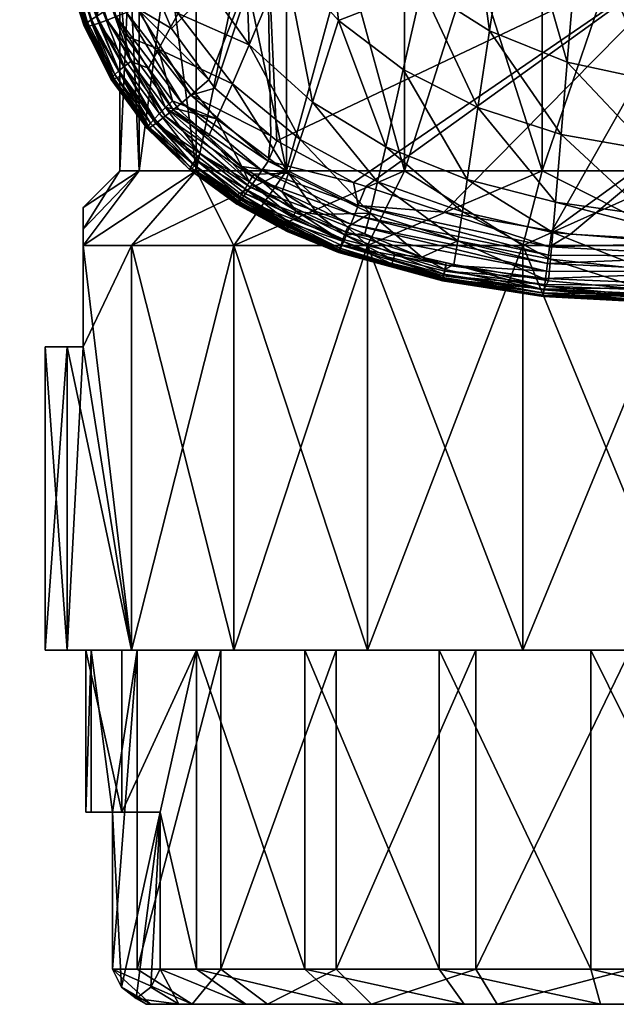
# Model space of a CAD drawing. Extents: x -0.025 to 0.025, y -0.105 to 0.041.
# Tile 1 of 124: x -0.013 to -0.001, y -0.105 to -0.086. Entities that reach past the tile are written whole.
import ezdxf

# ---------------------------------------------------------------- set-up
doc = ezdxf.new("R2010")
doc.units = 0
doc.layers.add('mesh', color=7, linetype='CONTINUOUS')

msp = doc.modelspace()

# ---------------------------------------------------------------- meshes
at = {"layer": 'mesh'}
mesh = msp.add_polyface(dxfattribs=at)
corners = [(-0.011488, -0.083904, 0.145644), (-0.01106, -0.0838, 0.145702), (-0.010962, -0.084248, 0.145661), (-0.011501, -0.081789, 0.145886), (-0.010922, -0.08443, 0.145644), (-0.010442, -0.085584, 0.145532), (-0.011903, -0.08459, 0.143178), (-0.012101, -0.083837, 0.143271), (-0.012376, -0.083942, 0.143627), (-0.012152, -0.083643, 0.143295), (-0.012499, -0.08232, 0.143459), (-0.013197, -0.080131, 0.144749), (-0.012581, -0.084064, 0.144355), (-0.012575, -0.084052, 0.144247), (-0.011918, -0.086116, 0.144116), (-0.012579, -0.084074, 0.144461), (-0.011885, -0.08608, 0.143898), (-0.01256, -0.084038, 0.14414), (-0.011857, -0.086057, 0.143789), (-0.012538, -0.084023, 0.144034), (-0.012471, -0.083985, 0.143826), (-0.011778, -0.086001, 0.143578), (-0.011672, -0.085933, 0.143377), (-0.011696, -0.083952, 0.14558), (-0.010878, -0.085774, 0.14546), (-0.01209, -0.080102, 0.145975), (-0.012288, -0.080119, 0.145917), (-0.011898, -0.083995, 0.145487), (-0.012482, -0.080134, 0.145832), (-0.012086, -0.084032, 0.145365), (-0.012666, -0.080145, 0.145718), (-0.012251, -0.084061, 0.145218), (-0.011917, -0.086137, 0.144332), (-0.012569, -0.084081, 0.144566), (-0.01255, -0.084086, 0.144669), (-0.011921, -0.086128, 0.144225), (-0.008302, -0.084254, 0.145832), (-0.011759, -0.08309, 0.142704), (-0.012077, -0.081202, 0.142798), (-0.011249, -0.084928, 0.1426), (-0.011542, -0.085394, 0.143072), (-0.010807, -0.084233, 0.142071), (-0.011598, -0.080558, 0.142247), (-0.010344, -0.083467, 0.141624), (-0.009646, -0.085105, 0.141543), (-0.010834, -0.080468, 0.085867), (-0.010834, -0.088993, 0.085867), (-0.009708, -0.080468, 0.083148), (-0.011218, -0.080468, 0.088786), (-0.011218, -0.088993, 0.088786), (-0.010834, -0.080468, 0.091704), (-0.010834, -0.088993, 0.091704), (-0.009708, -0.080468, 0.094423), (-0.009708, -0.088993, 0.094423), (-0.011629, -0.086071, 0.145005), (-0.012386, -0.08408, 0.14505), (-0.012486, -0.084088, 0.144867), (-0.012967, -0.080156, 0.145419), (-0.013171, -0.080143, 0.144954)]
mesh.append_faces([[corners[k] for k in face] for face in [(0, 1, 2, 2), (0, 3, 1, 1), (0, 4, 5, 5), (2, 4, 0, 0), (6, 7, 8, 8), (8, 9, 10, 10), (7, 9, 8, 8), (11, 12, 13, 13), (14, 12, 15, 15), (16, 17, 13, 13), (18, 19, 17, 17), (18, 20, 19, 19), (21, 8, 20, 20), (22, 6, 8, 8), (23, 0, 24, 24), (25, 0, 23, 23), (25, 3, 0, 0), (26, 23, 27, 27), (28, 27, 29, 29), (30, 29, 31, 31), (32, 33, 34, 34), (35, 15, 33, 33), (36, 5, 4, 4), (36, 1, 3, 3), (37, 9, 7, 7), (38, 9, 37, 37), (38, 10, 9, 9), (6, 37, 7, 7), (6, 39, 37, 37), (40, 39, 6, 6), (41, 37, 39, 39), (42, 37, 41, 41), (43, 41, 44, 44), (43, 42, 41, 41), (45, 46, 47, 47), (48, 49, 45, 45), (50, 51, 48, 48), (52, 53, 50, 50), (54, 55, 31, 31), (56, 57, 55, 55), (34, 58, 56, 56)]])
mesh = msp.add_polyface(dxfattribs=at)
corners = [(-0.010878, -0.085774, 0.14546), (-0.009453, -0.087192, 0.145384), (-0.009811, -0.087495, 0.145297), (-0.010196, -0.086175, 0.145475), (-0.010648, -0.086963, 0.142881), (-0.010999, -0.08683, 0.143064), (-0.010312, -0.087735, 0.142971), (-0.011129, -0.086311, 0.142951), (-0.011903, -0.086141, 0.144438), (-0.011387, -0.087182, 0.144216), (-0.011917, -0.086137, 0.144332), (-0.011377, -0.087185, 0.144322), (-0.011389, -0.087173, 0.144108), (-0.010677, -0.088144, 0.144013), (-0.011317, -0.087086, 0.143669), (-0.011885, -0.08608, 0.143898), (-0.011369, -0.087139, 0.143888), (-0.010606, -0.088045, 0.143574), (-0.011235, -0.087015, 0.143457), (-0.010655, -0.088107, 0.143793), (-0.01053, -0.08796, 0.143363), (-0.010431, -0.087856, 0.143161), (-0.011128, -0.086929, 0.143255), (-0.011778, -0.086001, 0.143578), (-0.011672, -0.085933, 0.143377), (-0.011542, -0.085856, 0.143186), (-0.011375, -0.085764, 0.143023), (-0.011085, -0.085861, 0.145389), (-0.009989, -0.087645, 0.145219), (-0.011285, -0.085942, 0.145289), (-0.010159, -0.087785, 0.145111), (-0.011469, -0.086013, 0.14516), (-0.010315, -0.08791, 0.144973), (-0.011921, -0.086128, 0.144225), (-0.011918, -0.086116, 0.144116), (-0.010451, -0.086588, 0.142499), (-0.010175, -0.087604, 0.142812), (-0.009708, -0.080468, 0.083148), (-0.010834, -0.088993, 0.085867), (-0.009708, -0.088993, 0.083148), (-0.010834, -0.080468, 0.085867), (-0.011218, -0.088993, 0.088786), (-0.011218, -0.080468, 0.088786), (-0.010834, -0.088993, 0.091704), (-0.010834, -0.080468, 0.091704), (-0.009708, -0.088993, 0.094423), (-0.011357, -0.087182, 0.144427), (-0.011849, -0.086136, 0.14464), (-0.011329, -0.087174, 0.144528), (-0.01119, -0.087113, 0.144812), (-0.011629, -0.086071, 0.145005), (-0.010505, -0.088055, 0.144723), (-0.011757, -0.086112, 0.14483)]
mesh.append_faces([[corners[k] for k in face] for face in [(0, 1, 2, 2), (0, 3, 1, 1), (4, 5, 6, 6), (7, 5, 4, 4), (8, 9, 10, 10), (11, 9, 8, 8), (9, 12, 10, 10), (9, 13, 12, 12), (14, 15, 16, 16), (14, 17, 18, 18), (16, 19, 14, 14), (20, 21, 22, 22), (5, 22, 21, 21), (18, 23, 14, 14), (22, 24, 18, 18), (5, 25, 22, 22), (7, 26, 5, 5), (27, 2, 28, 28), (27, 0, 2, 2), (29, 28, 30, 30), (29, 27, 28, 28), (31, 30, 32, 32), (31, 29, 30, 30), (12, 33, 10, 10), (12, 34, 33, 33), (12, 16, 34, 34), (13, 16, 12, 12), (35, 4, 36, 36), (7, 4, 35, 35), (37, 38, 39, 39), (40, 41, 38, 38), (42, 43, 41, 41), (44, 45, 43, 43), (46, 47, 48, 48), (11, 47, 46, 46), (8, 47, 11, 11), (49, 50, 51, 51), (48, 52, 49, 49), (47, 52, 48, 48), (50, 31, 32, 32)]])
mesh = msp.add_polyface(dxfattribs=at)
corners = [(-0.009811, -0.087495, 0.145297), (-0.009453, -0.087192, 0.145384), (-0.009334, -0.087355, 0.145369), (-0.008229, -0.088297, 0.145296), (-0.00828, -0.088799, 0.145197), (-0.009458, -0.08831, 0.142766), (-0.010312, -0.087735, 0.142971), (-0.008657, -0.089208, 0.142897), (-0.010046, -0.087778, 0.142793), (-0.009989, -0.087645, 0.145219), (-0.008405, -0.088982, 0.145117), (-0.010159, -0.087785, 0.145111), (-0.010315, -0.08791, 0.144973), (-0.008526, -0.089155, 0.145008), (-0.010922, -0.08443, 0.145644), (-0.010962, -0.084248, 0.145661), (-0.008302, -0.084254, 0.145832), (-0.010196, -0.086175, 0.145475), (-0.010442, -0.085584, 0.145532), (-0.01106, -0.0838, 0.145702), (-0.009303, -0.087963, 0.142413), (-0.008802, -0.088904, 0.142736), (-0.010175, -0.087604, 0.142812), (-0.010451, -0.086588, 0.142499), (-0.007405, -0.087633, 0.141416), (-0.008654, -0.086499, 0.141472), (-0.007647, -0.088372, 0.14184), (-0.008775, -0.083415, 0.140912), (-0.009646, -0.085105, 0.141543), (-0.007949, -0.084825, 0.140856), (-0.008986, -0.087267, 0.141901), (-0.007876, -0.089039, 0.142347), (-0.010058, -0.085882, 0.141979), (-0.009861, -0.082652, 0.141264), (-0.009363, -0.081803, 0.140975), (-0.010344, -0.083467, 0.141624), (-0.00721, -0.083066, 0.140472), (-0.007916, -0.080468, 0.080813), (-0.009708, -0.088993, 0.083148), (-0.007916, -0.088993, 0.080813), (-0.009708, -0.080468, 0.083148), (-0.009708, -0.080468, 0.094423), (-0.007916, -0.088993, 0.096758), (-0.009708, -0.088993, 0.094423), (-0.007916, -0.080468, 0.096758), (-0.00811, -0.088399, 0.145288), (-0.010505, -0.088055, 0.144723), (-0.008636, -0.089312, 0.14487)]
mesh.append_faces([[corners[k] for k in face] for face in [(0, 1, 2, 2), (3, 0, 2, 2), (3, 4, 0, 0), (5, 6, 7, 7), (8, 6, 5, 5), (9, 4, 10, 10), (9, 0, 4, 4), (11, 9, 10, 10), (12, 11, 13, 13), (14, 15, 16, 16), (16, 17, 18, 18), (1, 17, 16, 16), (16, 2, 1, 1), (16, 3, 2, 2), (15, 19, 16, 16), (20, 5, 21, 21), (20, 8, 5, 5), (20, 22, 8, 8), (23, 22, 20, 20), (24, 25, 26, 26), (25, 27, 28, 28), (25, 29, 27, 27), (24, 29, 25, 25), (30, 20, 31, 31), (30, 23, 20, 20), (32, 23, 30, 30), (33, 27, 34, 34), (35, 27, 33, 33), (35, 28, 27, 27), (26, 30, 31, 31), (25, 30, 26, 26), (25, 32, 30, 30), (28, 32, 25, 25), (29, 36, 27, 27), (37, 38, 39, 39), (40, 38, 37, 37), (41, 42, 43, 43), (44, 42, 41, 41), (45, 4, 3, 3), (46, 12, 47, 47), (45, 3, 16, 16)]])
mesh = msp.add_polyface(dxfattribs=at)
corners = [(-0.00828, -0.088799, 0.145197), (-0.00659, -0.089223, 0.145238), (-0.006498, -0.089676, 0.145151), (-0.00635, -0.089302, 0.145235), (-0.004802, -0.089808, 0.145217), (-0.008405, -0.088982, 0.145117), (-0.006573, -0.089864, 0.145074), (-0.008526, -0.089155, 0.145008), (-0.008636, -0.089312, 0.14487), (-0.006647, -0.090044, 0.144969), (0.000709, -0.084217, 0.146037), (-0.007876, -0.089039, 0.142347), (-0.008003, -0.089408, 0.142743), (-0.0073, -0.089851, 0.14275), (-0.006115, -0.089207, 0.141798), (-0.007647, -0.088372, 0.14184), (-0.006265, -0.089828, 0.142302), (-0.007405, -0.087633, 0.141416), (-0.00721, -0.083066, 0.140472), (-0.005238, -0.085373, 0.140408), (-0.005218, -0.080838, 0.140083), (-0.006889, -0.086016, 0.140811), (-0.005607, -0.086986, 0.140778), (-0.005954, -0.088513, 0.141377), (-0.004341, -0.089161, 0.141352), (-0.004437, -0.089804, 0.141772), (-0.00413, -0.087736, 0.140756), (-0.003902, -0.086224, 0.140388), (-0.004471, -0.082076, 0.140063), (-0.007949, -0.084825, 0.140856), (-0.004526, -0.090373, 0.142275), (-0.005581, -0.080468, 0.079021), (-0.007916, -0.088993, 0.080813), (-0.005581, -0.088993, 0.079021), (-0.007916, -0.080468, 0.080813), (-0.007916, -0.080468, 0.096758), (-0.005581, -0.088993, 0.09855), (-0.007916, -0.088993, 0.096758), (-0.005581, -0.080468, 0.09855), (-0.002862, -0.088993, 0.099676), (-0.006318, -0.090468, 0.099827), (-0.003243, -0.090468, 0.101101), (-0.006318, -0.090468, 0.077744), (-0.002862, -0.088993, 0.077895), (-0.008959, -0.090468, 0.07977), (-0.00811, -0.088399, 0.145288), (-0.008302, -0.084254, 0.145832)]
mesh.append_faces([[corners[k] for k in face] for face in [(0, 1, 2, 2), (2, 3, 4, 4), (1, 3, 2, 2), (5, 2, 6, 6), (5, 0, 2, 2), (7, 5, 6, 6), (8, 7, 9, 9), (10, 3, 1, 1), (11, 12, 13, 13), (14, 15, 16, 16), (17, 15, 14, 14), (18, 19, 20, 20), (21, 19, 18, 18), (21, 22, 19, 19), (23, 22, 21, 21), (24, 23, 25, 25), (24, 22, 23, 23), (26, 22, 24, 24), (26, 19, 22, 22), (27, 19, 26, 26), (27, 28, 19, 19), (16, 11, 13, 13), (15, 11, 16, 16), (29, 21, 18, 18), (17, 21, 29, 29), (17, 23, 21, 21), (14, 23, 17, 17), (14, 25, 23, 23), (30, 25, 14, 14), (31, 32, 33, 33), (34, 32, 31, 31), (35, 36, 37, 37), (38, 36, 35, 35), (38, 39, 36, 36), (36, 40, 37, 37), (39, 41, 36, 36), (33, 42, 43, 43), (32, 44, 33, 33), (0, 45, 1, 1), (10, 45, 46, 46)]])
mesh = msp.add_polyface(dxfattribs=at)
corners = [(0.000709, -0.084217, 0.146037), (-0.004802, -0.089808, 0.145217), (-0.00635, -0.089302, 0.145235), (-0.00267, -0.090178, 0.145214), (0.000737, -0.087705, 0.145634), (-0.002299, -0.090242, 0.145213), (0.000565, -0.090405, 0.145213), (-0.008302, -0.084254, 0.145832), (0.000682, -0.081009, 0.146408), (-0.000762, -0.089868, 0.141326), (0.000753, -0.089516, 0.14109), (-0.000724, -0.088581, 0.14073), (0.00074, -0.087892, 0.140499), (-0.000681, -0.087207, 0.140362), (-0.000591, -0.084387, 0.140016), (0.00072, -0.085456, 0.140088), (0.000713, -0.0845, 0.140052), (-0.000497, -0.081531, 0.139964), (-0.002486, -0.088271, 0.14074), (-0.002597, -0.08961, 0.141336), (-0.002366, -0.086844, 0.140372), (-0.002111, -0.08392, 0.140027), (-0.000651, -0.081505, 0.139964), (-0.003427, -0.08313, 0.140043), (-0.004471, -0.082076, 0.140063), (-0.003902, -0.086224, 0.140388), (-0.00413, -0.087736, 0.140756), (-0.004341, -0.089161, 0.141352), (-0.002535, -0.080451, 0.139987), (0.000057, -0.080468, 0.077511), (-0.002862, -0.088993, 0.077895), (0.000057, -0.088993, 0.077511), (-0.002862, -0.080468, 0.077895), (-0.005581, -0.088993, 0.079021), (-0.005581, -0.080468, 0.079021), (-0.002862, -0.080468, 0.099676), (-0.002862, -0.088993, 0.099676), (-0.005581, -0.080468, 0.09855), (0.000057, -0.088993, 0.100061), (0.000057, -0.080468, 0.100061), (0.000057, -0.090468, 0.101536), (-0.003243, -0.090468, 0.07647), (-0.00659, -0.089223, 0.145238), (-0.00811, -0.088399, 0.145288), (0.000746, -0.088638, 0.140771), (0.000735, -0.087287, 0.140397)]
mesh.append_faces([[corners[k] for k in face] for face in [(0, 1, 2, 2), (0, 3, 1, 1), (4, 3, 0, 0), (4, 5, 3, 3), (6, 5, 4, 4), (0, 7, 8, 8), (9, 10, 11, 11), (12, 13, 11, 11), (14, 15, 16, 16), (13, 15, 14, 14), (16, 17, 14, 14), (9, 18, 19, 19), (11, 18, 9, 9), (11, 20, 18, 18), (13, 20, 11, 11), (13, 21, 20, 20), (14, 21, 13, 13), (14, 22, 21, 21), (17, 22, 14, 14), (23, 24, 25, 25), (19, 26, 27, 27), (18, 26, 19, 19), (18, 25, 26, 26), (20, 25, 18, 18), (20, 23, 25, 25), (21, 23, 20, 20), (21, 28, 23, 23), (29, 30, 31, 31), (32, 30, 29, 29), (32, 33, 30, 30), (34, 33, 32, 32), (35, 36, 37, 37), (35, 38, 36, 36), (39, 38, 35, 35), (38, 40, 36, 36), (30, 41, 31, 31), (42, 43, 0, 0), (11, 10, 44, 44), (12, 11, 44, 44), (45, 13, 12, 12), (13, 45, 15, 15)]])
mesh = msp.add_polyface(dxfattribs=at)
corners = [(-0.010878, -0.085774, 0.14546), (-0.010442, -0.085584, 0.145532), (-0.010196, -0.086175, 0.145475), (-0.011488, -0.083904, 0.145644), (-0.011542, -0.085856, 0.143186), (-0.011542, -0.085394, 0.143072), (-0.011672, -0.085933, 0.143377), (-0.011375, -0.085764, 0.143023), (-0.011903, -0.086141, 0.144438), (-0.011917, -0.086137, 0.144332), (-0.01255, -0.084086, 0.144669), (-0.012575, -0.084052, 0.144247), (-0.011905, -0.0861, 0.144007), (-0.011885, -0.08608, 0.143898), (-0.012581, -0.084064, 0.144355), (-0.011918, -0.086116, 0.144116), (-0.011369, -0.087139, 0.143888), (-0.011857, -0.086057, 0.143789), (-0.01256, -0.084038, 0.14414), (-0.011317, -0.087086, 0.143669), (-0.011778, -0.086001, 0.143578), (-0.011235, -0.087015, 0.143457), (-0.011128, -0.086929, 0.143255), (-0.010999, -0.08683, 0.143064), (-0.012471, -0.083985, 0.143826), (-0.012376, -0.083942, 0.143627), (-0.011903, -0.08459, 0.143178), (-0.011696, -0.083952, 0.14558), (-0.011085, -0.085861, 0.145389), (-0.011898, -0.083995, 0.145487), (-0.011285, -0.085942, 0.145289), (-0.012086, -0.084032, 0.145365), (-0.011469, -0.086013, 0.14516), (-0.012251, -0.084061, 0.145218), (-0.011921, -0.086128, 0.144225), (-0.012569, -0.084081, 0.144566), (-0.012579, -0.084074, 0.144461), (-0.011249, -0.084928, 0.1426), (-0.011129, -0.086311, 0.142951), (-0.010451, -0.086588, 0.142499), (-0.010058, -0.085882, 0.141979), (-0.010807, -0.084233, 0.142071), (-0.009646, -0.085105, 0.141543), (-0.012486, -0.084088, 0.144867), (-0.011849, -0.086136, 0.14464), (-0.011629, -0.086071, 0.145005), (-0.011757, -0.086112, 0.14483), (-0.012386, -0.08408, 0.14505), (-0.01119, -0.087113, 0.144812)]
mesh.append_faces([[corners[k] for k in face] for face in [(0, 1, 2, 2), (3, 1, 0, 0), (4, 5, 6, 6), (4, 7, 5, 5), (8, 9, 10, 10), (11, 12, 13, 13), (11, 14, 12, 12), (15, 12, 14, 14), (16, 12, 15, 15), (16, 13, 12, 12), (13, 17, 18, 18), (19, 17, 13, 13), (19, 20, 17, 17), (21, 6, 20, 20), (22, 4, 6, 6), (23, 7, 4, 4), (20, 24, 17, 17), (6, 25, 20, 20), (5, 26, 6, 6), (27, 0, 28, 28), (29, 28, 30, 30), (29, 27, 28, 28), (31, 30, 32, 32), (31, 29, 30, 30), (33, 31, 32, 32), (9, 34, 35, 35), (34, 15, 36, 36), (37, 38, 39, 39), (37, 7, 38, 38), (5, 7, 37, 37), (40, 37, 39, 39), (41, 37, 40, 40), (42, 41, 40, 40), (8, 43, 44, 44), (10, 43, 8, 8), (45, 46, 47, 47), (48, 46, 45, 45), (44, 47, 46, 46), (43, 47, 44, 44), (33, 32, 45, 45)]])
mesh = msp.add_polyface(dxfattribs=at)
corners = [(-0.010606, -0.088045, 0.143574), (-0.010655, -0.088107, 0.143793), (-0.009817, -0.088926, 0.143735), (-0.010046, -0.087778, 0.142793), (-0.010175, -0.087604, 0.142812), (-0.010312, -0.087735, 0.142971), (-0.010648, -0.086963, 0.142881), (-0.010652, -0.08815, 0.144333), (-0.009792, -0.088946, 0.144372), (-0.009827, -0.08897, 0.144167), (-0.011377, -0.087185, 0.144322), (-0.010676, -0.088153, 0.144121), (-0.011387, -0.087182, 0.144216), (-0.010668, -0.088155, 0.144228), (-0.010677, -0.088144, 0.144013), (-0.009835, -0.088963, 0.143953), (-0.011357, -0.087182, 0.144427), (-0.011317, -0.087086, 0.143669), (-0.01053, -0.08796, 0.143363), (-0.009712, -0.08877, 0.143308), (-0.010431, -0.087856, 0.143161), (-0.009776, -0.088861, 0.143518), (-0.011235, -0.087015, 0.143457), (-0.011128, -0.086929, 0.143255), (-0.009628, -0.088657, 0.143108), (-0.010999, -0.08683, 0.143064), (-0.011369, -0.087139, 0.143888), (-0.011218, -0.088993, 0.088786), (-0.011943, -0.089718, 0.088786), (-0.010834, -0.088993, 0.085867), (-0.011943, -0.090141, 0.092001), (-0.010834, -0.088993, 0.091704), (-0.009708, -0.088993, 0.094423), (-0.011943, -0.090468, 0.093094), (-0.011943, -0.090468, 0.084477), (-0.009708, -0.088993, 0.083148), (-0.011943, -0.090141, 0.08557), (-0.011329, -0.087174, 0.144528), (-0.010628, -0.088138, 0.144435), (-0.010505, -0.088055, 0.144723), (-0.009729, -0.088888, 0.144567), (-0.01119, -0.087113, 0.144812), (-0.011629, -0.086071, 0.145005), (-0.010315, -0.08791, 0.144973)]
mesh.append_faces([[corners[k] for k in face] for face in [(0, 1, 2, 2), (3, 4, 5, 5), (6, 5, 4, 4), (7, 8, 9, 9), (10, 11, 12, 12), (13, 11, 10, 10), (13, 9, 11, 11), (11, 14, 12, 12), (11, 15, 14, 14), (9, 15, 11, 11), (13, 7, 9, 9), (13, 16, 7, 7), (10, 16, 13, 13), (17, 1, 0, 0), (18, 19, 20, 20), (21, 19, 18, 18), (21, 0, 2, 2), (18, 0, 21, 21), (18, 22, 0, 0), (23, 22, 18, 18), (19, 24, 20, 20), (5, 20, 24, 24), (25, 20, 5, 5), (14, 1, 26, 26), (15, 1, 14, 14), (15, 2, 1, 1), (27, 28, 29, 29), (27, 30, 28, 28), (31, 30, 27, 27), (32, 33, 31, 31), (29, 34, 35, 35), (28, 36, 29, 29), (16, 37, 7, 7), (7, 38, 8, 8), (37, 38, 7, 7), (38, 39, 40, 40), (38, 41, 39, 39), (37, 41, 38, 38), (42, 43, 39, 39), (8, 38, 40, 40)]])
mesh = msp.add_polyface(dxfattribs=at)
corners = [(-0.008003, -0.089408, 0.142743), (-0.008563, -0.089055, 0.142738), (-0.007731, -0.089784, 0.142904), (-0.009458, -0.08831, 0.142766), (-0.008657, -0.089208, 0.142897), (-0.008802, -0.088904, 0.142736), (-0.009835, -0.088963, 0.143953), (-0.008899, -0.089642, 0.143921), (-0.008896, -0.089629, 0.143813), (-0.008898, -0.089647, 0.144027), (-0.009827, -0.08897, 0.144167), (-0.008855, -0.089547, 0.143492), (-0.009776, -0.088861, 0.143518), (-0.008874, -0.089581, 0.143599), (-0.008833, -0.089505, 0.143387), (-0.008805, -0.089457, 0.143285), (-0.009712, -0.08877, 0.143308), (-0.007863, -0.090068, 0.143389), (-0.00788, -0.090106, 0.143493), (-0.009817, -0.088926, 0.143735), (-0.008887, -0.089609, 0.143706), (-0.007793, -0.089915, 0.143092), (-0.010312, -0.087735, 0.142971), (-0.009628, -0.088657, 0.143108), (-0.008891, -0.089643, 0.144132), (-0.008878, -0.089632, 0.144235), (-0.009792, -0.088946, 0.144372), (-0.00886, -0.089612, 0.144335), (-0.010159, -0.087785, 0.145111), (-0.008405, -0.088982, 0.145117), (-0.008526, -0.089155, 0.145008), (-0.010315, -0.08791, 0.144973), (-0.008636, -0.089312, 0.14487), (-0.007876, -0.089039, 0.142347), (-0.009303, -0.087963, 0.142413), (-0.007916, -0.088993, 0.096758), (-0.008959, -0.090468, 0.097801), (-0.009708, -0.088993, 0.094423), (-0.009708, -0.088993, 0.083148), (-0.010985, -0.090468, 0.082411), (-0.007916, -0.088993, 0.080813), (-0.008738, -0.089343, 0.143086), (-0.007843, -0.090024, 0.143288), (-0.008807, -0.089545, 0.144528), (-0.010505, -0.088055, 0.144723), (-0.008732, -0.089444, 0.144708), (-0.009729, -0.088888, 0.144567)]
mesh.append_faces([[corners[k] for k in face] for face in [(0, 1, 2, 2), (3, 4, 5, 5), (6, 7, 8, 8), (6, 9, 7, 7), (10, 9, 6, 6), (11, 12, 13, 13), (14, 15, 16, 16), (14, 17, 15, 15), (12, 14, 16, 16), (11, 14, 12, 12), (11, 18, 14, 14), (13, 19, 20, 20), (12, 19, 13, 13), (4, 1, 5, 5), (4, 2, 1, 1), (21, 2, 4, 4), (22, 23, 4, 4), (10, 24, 9, 9), (10, 25, 24, 24), (26, 25, 10, 10), (26, 27, 25, 25), (28, 29, 30, 30), (31, 30, 32, 32), (8, 19, 6, 6), (8, 20, 19, 19), (33, 1, 0, 0), (33, 5, 1, 1), (33, 34, 5, 5), (35, 36, 37, 37), (38, 39, 40, 40), (16, 41, 23, 23), (15, 41, 16, 16), (15, 42, 41, 41), (4, 41, 21, 21), (4, 23, 41, 41), (43, 27, 26, 26), (43, 44, 45, 45), (46, 44, 43, 43), (44, 32, 45, 45), (26, 46, 43, 43)]])
mesh = msp.add_polyface(dxfattribs=at)
corners = [(-0.008003, -0.089408, 0.142743), (-0.007731, -0.089784, 0.142904), (-0.0073, -0.089851, 0.14275), (-0.008891, -0.089643, 0.144132), (-0.008878, -0.089632, 0.144235), (-0.007899, -0.09018, 0.14412), (-0.007906, -0.090187, 0.144017), (-0.008899, -0.089642, 0.143921), (-0.008898, -0.089647, 0.144027), (-0.007908, -0.090186, 0.143913), (-0.006884, -0.090605, 0.144027), (-0.008896, -0.089629, 0.143813), (-0.007907, -0.090178, 0.143808), (-0.007892, -0.090137, 0.143597), (-0.008874, -0.089581, 0.143599), (-0.007902, -0.090161, 0.143702), (-0.008855, -0.089547, 0.143492), (-0.00788, -0.090106, 0.143493), (-0.007863, -0.090068, 0.143389), (-0.008833, -0.089505, 0.143387), (-0.006871, -0.090549, 0.143516), (-0.00688, -0.090574, 0.143618), (-0.008887, -0.089609, 0.143706), (-0.007843, -0.090024, 0.143288), (-0.008805, -0.089457, 0.143285), (-0.008732, -0.089444, 0.144708), (-0.008636, -0.089312, 0.14487), (-0.006714, -0.09021, 0.144836), (-0.006888, -0.090604, 0.143823), (-0.010834, -0.088993, 0.091704), (-0.011943, -0.090468, 0.093094), (-0.011943, -0.090141, 0.092001), (-0.009708, -0.088993, 0.094423), (-0.010985, -0.090468, 0.095161), (-0.008959, -0.090468, 0.097801), (-0.007916, -0.088993, 0.096758), (-0.006318, -0.090468, 0.099827), (-0.007916, -0.088993, 0.080813), (-0.010985, -0.090468, 0.082411), (-0.008959, -0.090468, 0.07977), (-0.009708, -0.088993, 0.083148), (-0.011943, -0.090468, 0.084477), (-0.010834, -0.088993, 0.085867), (-0.011943, -0.090141, 0.08557), (-0.011943, -0.092468, 0.084477), (-0.011943, -0.089718, 0.088786), (-0.011943, -0.092468, 0.088786), (-0.011943, -0.092468, 0.093094), (-0.00886, -0.089612, 0.144335), (-0.006869, -0.090574, 0.144226), (-0.00686, -0.090516, 0.143415), (-0.006811, -0.090379, 0.143122), (-0.008738, -0.089343, 0.143086), (-0.007793, -0.089915, 0.143092), (-0.006773, -0.090353, 0.14468), (-0.008807, -0.089545, 0.144528), (-0.006821, -0.090467, 0.144507)]
mesh.append_faces([[corners[k] for k in face] for face in [(0, 1, 2, 2), (3, 4, 5, 5), (6, 7, 8, 8), (6, 9, 7, 7), (10, 9, 6, 6), (11, 9, 12, 12), (11, 7, 9, 9), (13, 14, 15, 15), (16, 14, 13, 13), (17, 18, 19, 19), (17, 20, 18, 18), (13, 17, 16, 16), (13, 21, 17, 17), (14, 22, 15, 15), (18, 23, 24, 24), (8, 5, 6, 6), (8, 3, 5, 5), (25, 26, 27, 27), (12, 22, 11, 11), (12, 15, 22, 22), (28, 15, 12, 12), (29, 30, 31, 31), (32, 33, 30, 30), (32, 34, 33, 33), (35, 36, 34, 34), (37, 38, 39, 39), (40, 41, 38, 38), (42, 43, 41, 41), (44, 41, 43, 43), (45, 44, 43, 43), (31, 46, 45, 45), (30, 47, 31, 31), (4, 48, 49, 49), (5, 4, 49, 49), (18, 50, 23, 23), (51, 52, 23, 23), (53, 52, 51, 51), (25, 54, 55, 55), (55, 49, 48, 48), (56, 49, 55, 55)]])
mesh = msp.add_polyface(dxfattribs=at)
corners = [(-0.0073, -0.089851, 0.14275), (-0.006767, -0.090258, 0.142935), (-0.006705, -0.090095, 0.142781), (-0.007731, -0.089784, 0.142904), (-0.006884, -0.090605, 0.144027), (-0.006887, -0.090608, 0.143926), (-0.007908, -0.090186, 0.143913), (-0.007907, -0.090178, 0.143808), (-0.006888, -0.090604, 0.143823), (-0.007892, -0.090137, 0.143597), (-0.007902, -0.090161, 0.143702), (-0.006885, -0.090593, 0.14372), (-0.00688, -0.090574, 0.143618), (-0.006871, -0.090549, 0.143516), (-0.00788, -0.090106, 0.143493), (-0.005847, -0.09089, 0.143557), (-0.006366, -0.090234, 0.142799), (-0.005777, -0.09064, 0.142988), (-0.005808, -0.090748, 0.143172), (-0.008526, -0.089155, 0.145008), (-0.006573, -0.089864, 0.145074), (-0.006647, -0.090044, 0.144969), (-0.008636, -0.089312, 0.14487), (-0.006714, -0.09021, 0.144836), (-0.008732, -0.089444, 0.144708), (-0.006773, -0.090353, 0.14468), (-0.006265, -0.089828, 0.142302), (-0.005581, -0.088993, 0.079021), (-0.008959, -0.090468, 0.07977), (-0.006318, -0.090468, 0.077744), (-0.006811, -0.090379, 0.143122), (-0.004832, -0.091157, 0.143994), (-0.00686, -0.090516, 0.143415), (-0.007863, -0.090068, 0.143389), (-0.004834, -0.091164, 0.143802), (-0.005831, -0.090831, 0.143362), (-0.00524, -0.090696, 0.142858), (-0.007793, -0.089915, 0.143092), (-0.007843, -0.090024, 0.143288), (-0.008807, -0.089545, 0.144528), (-0.006821, -0.090467, 0.144507), (-0.006869, -0.090574, 0.144226), (-0.004824, -0.091124, 0.144183), (-0.007906, -0.090187, 0.144017), (-0.007899, -0.09018, 0.14412), (-0.004809, -0.091064, 0.144365), (-0.004788, -0.090975, 0.144539), (-0.004761, -0.090856, 0.144702)]
mesh.append_faces([[corners[k] for k in face] for face in [(0, 1, 2, 2), (0, 3, 1, 1), (4, 5, 6, 6), (7, 5, 8, 8), (7, 6, 5, 5), (9, 10, 11, 11), (12, 13, 14, 14), (11, 12, 9, 9), (12, 15, 13, 13), (1, 16, 2, 2), (1, 17, 16, 16), (18, 17, 1, 1), (19, 20, 21, 21), (22, 21, 23, 23), (24, 23, 25, 25), (8, 11, 10, 10), (26, 2, 16, 16), (26, 0, 2, 2), (27, 28, 29, 29), (30, 1, 3, 3), (18, 1, 30, 30), (31, 5, 4, 4), (8, 5, 31, 31), (13, 32, 33, 33), (13, 15, 32, 32), (12, 34, 15, 15), (11, 34, 12, 12), (30, 32, 35, 35), (17, 36, 16, 16), (37, 30, 3, 3), (35, 18, 30, 30), (35, 32, 15, 15), (30, 38, 32, 32), (39, 25, 40, 40), (4, 41, 42, 42), (43, 41, 4, 4), (43, 44, 41, 41), (40, 45, 41, 41), (46, 45, 40, 40), (25, 47, 40, 40), (34, 11, 8, 8)]])
mesh = msp.add_polyface(dxfattribs=at)
corners = [(-0.006498, -0.089676, 0.145151), (-0.004802, -0.089808, 0.145217), (-0.002712, -0.090496, 0.145146), (-0.004807, -0.091032, 0.143235), (-0.004786, -0.090939, 0.143054), (-0.005777, -0.09064, 0.142988), (-0.002823, -0.091342, 0.143189), (-0.005808, -0.090748, 0.143172), (-0.004822, -0.091101, 0.14342), (-0.002832, -0.091409, 0.143363), (-0.002838, -0.091453, 0.143538), (-0.005831, -0.090831, 0.143362), (-0.004831, -0.091145, 0.14361), (-0.002841, -0.091474, 0.143717), (-0.005847, -0.09089, 0.143557), (-0.006573, -0.089864, 0.145074), (-0.002734, -0.090659, 0.145081), (-0.004788, -0.090975, 0.144539), (-0.002809, -0.091236, 0.144585), (-0.004809, -0.091064, 0.144365), (-0.006647, -0.090044, 0.144969), (-0.002755, -0.090821, 0.14499), (-0.006714, -0.09021, 0.144836), (-0.002775, -0.090976, 0.144874), (-0.004761, -0.090856, 0.144702), (-0.006773, -0.090353, 0.14468), (-0.006115, -0.089207, 0.141798), (-0.006265, -0.089828, 0.142302), (-0.004526, -0.090373, 0.142275), (-0.002646, -0.09021, 0.141755), (-0.004341, -0.089161, 0.141352), (-0.004437, -0.089804, 0.141772), (-0.002691, -0.090736, 0.142257), (-0.005581, -0.088993, 0.09855), (-0.003243, -0.090468, 0.101101), (-0.006318, -0.090468, 0.099827), (-0.002862, -0.088993, 0.077895), (-0.006318, -0.090468, 0.077744), (-0.003243, -0.090468, 0.07647), (-0.004606, -0.090844, 0.142903), (-0.004757, -0.090809, 0.142893), (-0.00524, -0.090696, 0.142858), (-0.002822, -0.091331, 0.144422), (-0.002831, -0.091401, 0.144252), (-0.004824, -0.091124, 0.144183), (-0.006869, -0.090574, 0.144226), (-0.006888, -0.090604, 0.143823), (-0.004832, -0.091157, 0.143994), (-0.004834, -0.091164, 0.143802), (-0.00284, -0.091472, 0.143896), (-0.002837, -0.091448, 0.144075), (-0.006884, -0.090605, 0.144027), (-0.006821, -0.090467, 0.144507), (-0.006366, -0.090234, 0.142799), (-0.002732, -0.091164, 0.142835)]
mesh.append_faces([[corners[k] for k in face] for face in [(0, 1, 2, 2), (3, 4, 5, 5), (3, 6, 4, 4), (7, 3, 5, 5), (8, 3, 7, 7), (8, 9, 3, 3), (10, 9, 8, 8), (11, 8, 7, 7), (12, 8, 11, 11), (12, 10, 8, 8), (13, 10, 12, 12), (11, 14, 12, 12), (15, 0, 16, 16), (17, 18, 19, 19), (20, 15, 21, 21), (22, 23, 24, 24), (22, 20, 23, 23), (25, 22, 24, 24), (26, 27, 28, 28), (29, 30, 31, 31), (28, 32, 31, 31), (33, 34, 35, 35), (36, 37, 38, 38), (6, 39, 4, 4), (4, 40, 41, 41), (39, 40, 4, 4), (42, 43, 44, 44), (44, 45, 19, 19), (46, 47, 48, 48), (5, 4, 41, 41), (12, 14, 48, 48), (47, 49, 48, 48), (47, 44, 50, 50), (51, 44, 47, 47), (17, 52, 24, 24), (27, 53, 41, 41), (41, 40, 39, 39), (39, 28, 41, 41), (39, 54, 28, 28), (28, 27, 41, 41)]])
mesh = msp.add_polyface(dxfattribs=at)
corners = [(-0.006498, -0.089676, 0.145151), (-0.002712, -0.090496, 0.145146), (-0.002734, -0.090659, 0.145081), (-0.002299, -0.090242, 0.145213), (0.000565, -0.090405, 0.145213), (-0.00267, -0.090178, 0.145214), (-0.004802, -0.089808, 0.145217), (-0.002822, -0.091331, 0.144422), (-0.004809, -0.091064, 0.144365), (-0.002809, -0.091236, 0.144585), (-0.002832, -0.091409, 0.143363), (-0.002823, -0.091342, 0.143189), (-0.004807, -0.091032, 0.143235), (-0.006573, -0.089864, 0.145074), (-0.002755, -0.090821, 0.14499), (-0.002794, -0.091117, 0.144737), (-0.004788, -0.090975, 0.144539), (-0.006647, -0.090044, 0.144969), (-0.002775, -0.090976, 0.144874), (-0.004761, -0.090856, 0.144702), (-0.000808, -0.091343, 0.142825), (0.000766, -0.091103, 0.142395), (-0.000794, -0.090941, 0.142247), (-0.002691, -0.090736, 0.142257), (-0.002646, -0.09021, 0.141755), (-0.004437, -0.089804, 0.141772), (-0.002597, -0.08961, 0.141336), (-0.004341, -0.089161, 0.141352), (-0.002732, -0.091164, 0.142835), (-0.004526, -0.090373, 0.142275), (-0.002862, -0.088993, 0.099676), (0.000057, -0.090468, 0.101536), (-0.003243, -0.090468, 0.101101), (0.000057, -0.088993, 0.077511), (-0.003243, -0.090468, 0.07647), (0.000057, -0.090468, 0.076036), (0.000762, -0.090679, 0.145143), (0.000764, -0.090984, 0.144998), (0.000767, -0.091269, 0.144761), (-0.002794, -0.091269, 0.143032), (-0.004606, -0.090844, 0.142903), (-0.004824, -0.091124, 0.144183), (0.000768, -0.091357, 0.142836), (0.000765, -0.090973, 0.142256), (0.000761, -0.090493, 0.141743), (-0.000762, -0.089868, 0.141326), (0.000756, -0.089908, 0.141352), (0.000753, -0.089516, 0.14109)]
mesh.append_faces([[corners[k] for k in face] for face in [(0, 1, 2, 2), (1, 3, 4, 4), (1, 5, 3, 3), (6, 5, 1, 1), (7, 8, 9, 9), (10, 11, 12, 12), (13, 2, 14, 14), (15, 9, 16, 16), (17, 14, 18, 18), (15, 19, 18, 18), (16, 19, 15, 15), (20, 21, 22, 22), (22, 23, 20, 20), (22, 24, 23, 23), (24, 25, 23, 23), (26, 27, 24, 24), (28, 23, 29, 29), (28, 20, 23, 23), (30, 31, 32, 32), (33, 34, 35, 35), (36, 1, 4, 4), (36, 2, 1, 1), (37, 38, 15, 15), (11, 39, 40, 40), (7, 9, 38, 38), (41, 8, 7, 7), (14, 36, 37, 37), (14, 2, 36, 36), (15, 38, 9, 9), (18, 14, 37, 37), (15, 18, 37, 37), (20, 42, 21, 21), (22, 43, 44, 44), (21, 43, 22, 22), (45, 44, 46, 46), (45, 46, 47, 47), (39, 28, 40, 40), (44, 24, 22, 22), (44, 26, 24, 24), (45, 26, 44, 44), (39, 20, 28, 28)]])
mesh = msp.add_polyface(dxfattribs=at)
corners = [(-0.008959, -0.098468, 0.07977), (-0.006933, -0.098468, 0.079031), (-0.006318, -0.098468, 0.077744), (-0.00922, -0.098468, 0.081173), (-0.010985, -0.098468, 0.082411), (-0.010874, -0.098468, 0.083833), (-0.012259, -0.098468, 0.085486), (-0.011783, -0.098468, 0.086831), (-0.012693, -0.098468, 0.088786), (-0.011886, -0.098468, 0.089962), (-0.012259, -0.098468, 0.092085), (-0.011174, -0.098468, 0.093013), (-0.010985, -0.098468, 0.095161), (-0.009698, -0.098468, 0.095775), (-0.008959, -0.098468, 0.097801), (-0.007556, -0.098468, 0.098062), (-0.006318, -0.098468, 0.099827), (-0.011943, -0.092468, 0.088786), (-0.011943, -0.092468, 0.093094), (-0.012259, -0.092468, 0.092085), (-0.012259, -0.092468, 0.085486), (-0.011943, -0.092468, 0.084477), (-0.012693, -0.092468, 0.088786), (-0.011943, -0.089718, 0.088786), (-0.011943, -0.090141, 0.092001), (-0.010985, -0.090468, 0.082411), (-0.011943, -0.090468, 0.084477), (-0.008959, -0.090468, 0.097801), (-0.010985, -0.090468, 0.095161), (-0.011943, -0.090468, 0.093094), (-0.008959, -0.090468, 0.07977), (-0.006318, -0.090468, 0.077744)]
mesh.append_faces([[corners[k] for k in face] for face in [(0, 1, 2, 2), (0, 3, 1, 1), (4, 3, 0, 0), (4, 5, 3, 3), (6, 5, 4, 4), (6, 7, 5, 5), (8, 7, 6, 6), (8, 9, 7, 7), (10, 9, 8, 8), (10, 11, 9, 9), (12, 11, 10, 10), (12, 13, 11, 11), (14, 13, 12, 12), (14, 15, 13, 13), (16, 15, 14, 14), (17, 18, 19, 19), (17, 20, 21, 21), (17, 22, 20, 20), (19, 22, 17, 17), (23, 17, 21, 21), (24, 18, 17, 17), (25, 26, 21, 21), (18, 12, 10, 10), (4, 21, 20, 20), (10, 19, 18, 18), (10, 22, 19, 19), (8, 22, 10, 10), (8, 20, 22, 22), (6, 20, 8, 8), (6, 4, 20, 20), (14, 27, 16, 16), (14, 28, 27, 27), (12, 28, 14, 14), (12, 29, 28, 28), (18, 29, 12, 12), (4, 25, 21, 21), (4, 30, 25, 25), (0, 30, 4, 4), (0, 31, 30, 30), (2, 31, 0, 0)]])
mesh = msp.add_polyface(dxfattribs=at)
corners = [(-0.002838, -0.091453, 0.143538), (0.00077, -0.091677, 0.143697), (-0.002832, -0.091409, 0.143363), (-0.000808, -0.091343, 0.142825), (-0.000195, -0.091525, 0.143142), (0.000769, -0.091539, 0.143151), (-0.000811, -0.091464, 0.143116), (-0.006318, -0.098468, 0.077744), (-0.004171, -0.098468, 0.077555), (-0.003243, -0.098468, 0.07647), (-0.006933, -0.098468, 0.079031), (-0.006318, -0.098468, 0.099827), (-0.004896, -0.098468, 0.099716), (-0.007556, -0.098468, 0.098062), (-0.003243, -0.098468, 0.101101), (-0.001898, -0.098468, 0.100625), (0.000057, -0.098468, 0.101536), (0.001233, -0.098468, 0.100728), (-0.003243, -0.090468, 0.101101), (0.000057, -0.090468, 0.101536), (-0.006318, -0.090468, 0.099827), (-0.008959, -0.090468, 0.097801), (-0.003243, -0.090468, 0.07647), (-0.006318, -0.090468, 0.077744), (0.000057, -0.090468, 0.076036), (0.000057, -0.098468, 0.076036), (0.000767, -0.091269, 0.144761), (0.000768, -0.091487, 0.144466), (-0.002822, -0.091331, 0.144422), (0.00077, -0.091617, 0.14414), (-0.00284, -0.091472, 0.143896), (-0.002837, -0.091448, 0.144075), (0.00077, -0.091638, 0.143471), (0.00077, -0.091595, 0.143304), (-0.002823, -0.091342, 0.143189), (-0.002794, -0.091269, 0.143032), (-0.002831, -0.091401, 0.144252), (-0.004824, -0.091124, 0.144183), (0.00077, -0.091669, 0.143803), (-0.002841, -0.091474, 0.143717), (-0.004831, -0.091145, 0.14361), (-0.004834, -0.091164, 0.143802), (-0.004832, -0.091157, 0.143994), (0.000768, -0.091357, 0.142836)]
mesh.append_faces([[corners[k] for k in face] for face in [(0, 1, 2, 2), (3, 4, 5, 5), (6, 4, 3, 3), (7, 8, 9, 9), (7, 10, 8, 8), (11, 12, 13, 13), (14, 12, 11, 11), (14, 15, 12, 12), (16, 15, 14, 14), (16, 17, 15, 15), (16, 18, 19, 19), (14, 18, 16, 16), (14, 20, 18, 18), (11, 20, 14, 14), (11, 21, 20, 20), (7, 22, 23, 23), (9, 22, 7, 7), (9, 24, 22, 22), (25, 24, 9, 9), (26, 27, 28, 28), (29, 30, 31, 31), (2, 1, 32, 32), (32, 33, 34, 34), (34, 6, 35, 35), (33, 6, 34, 34), (33, 4, 6, 6), (33, 5, 4, 4), (28, 27, 36, 36), (31, 27, 29, 29), (31, 36, 27, 27), (37, 36, 31, 31), (2, 32, 34, 34), (38, 1, 0, 0), (39, 38, 0, 0), (40, 41, 39, 39), (42, 31, 30, 30), (30, 39, 41, 41), (29, 39, 30, 30), (29, 38, 39, 39), (3, 5, 43, 43), (35, 6, 3, 3)]])
mesh = msp.add_polyface(dxfattribs=at)
corners = [(-0.009698, -0.104775, 0.095775), (-0.01042, -0.104775, 0.094637), (-0.01042, -0.101668, 0.094637), (-0.009698, -0.098468, 0.095775), (-0.011174, -0.101668, 0.093013), (-0.011886, -0.098468, 0.089962), (-0.011886, -0.101668, 0.089962), (-0.011783, -0.098468, 0.086831), (-0.011174, -0.098468, 0.093013), (-0.011361, -0.101668, 0.085091), (-0.010874, -0.098468, 0.083833), (-0.011783, -0.101668, 0.086831), (-0.00922, -0.098468, 0.081173), (-0.00922, -0.104775, 0.081173), (-0.006933, -0.098468, 0.079031), (-0.010874, -0.104775, 0.083833), (-0.011361, -0.104775, 0.085091), (-0.007556, -0.104775, 0.098062), (-0.007556, -0.098468, 0.098062), (-0.010691, -0.105468, 0.089844), (-0.01089, -0.105352, 0.089864), (-0.010051, -0.105468, 0.09259), (-0.011179, -0.105128, 0.086931), (-0.010599, -0.105468, 0.087026), (-0.009781, -0.105468, 0.084328), (-0.008292, -0.105468, 0.081934), (-0.006933, -0.104775, 0.079031), (-0.006795, -0.105468, 0.097134), (-0.008722, -0.105468, 0.095076), (-0.010602, -0.105128, 0.092797)]
mesh.append_faces([[corners[k] for k in face] for face in [(0, 1, 2, 2), (3, 2, 4, 4), (5, 6, 7, 7), (5, 4, 6, 6), (8, 4, 5, 5), (8, 3, 4, 4), (7, 9, 10, 10), (7, 11, 9, 9), (6, 11, 7, 7), (12, 13, 14, 14), (12, 15, 13, 13), (10, 15, 12, 12), (10, 16, 15, 15), (9, 16, 10, 10), (3, 0, 2, 2), (3, 17, 0, 0), (18, 17, 3, 3), (19, 20, 21, 21), (19, 22, 20, 20), (23, 22, 19, 19), (23, 16, 22, 22), (24, 16, 23, 23), (24, 15, 16, 16), (24, 13, 15, 15), (25, 13, 24, 24), (25, 26, 13, 13), (27, 0, 17, 17), (28, 0, 27, 27), (28, 1, 0, 0), (21, 1, 28, 28), (21, 29, 1, 1), (20, 29, 21, 21), (11, 2, 9, 9), (11, 4, 2, 2), (6, 4, 11, 11), (2, 1, 29, 29), (22, 16, 9, 9), (2, 22, 9, 9), (2, 20, 22, 22), (29, 20, 2, 2)]])
mesh = msp.add_polyface(dxfattribs=at)
corners = [(-0.003243, -0.098468, 0.07647), (-0.00112, -0.098468, 0.076843), (0.000057, -0.098468, 0.076036), (-0.004171, -0.098468, 0.077555), (-0.00112, -0.104775, 0.076843), (0.002011, -0.098468, 0.076946), (-0.004171, -0.104775, 0.077555), (-0.006933, -0.104775, 0.079031), (-0.006933, -0.098468, 0.079031), (-0.00922, -0.104775, 0.081173), (-0.007556, -0.098468, 0.098062), (-0.004896, -0.104775, 0.099716), (-0.007556, -0.104775, 0.098062), (-0.004896, -0.098468, 0.099716), (-0.001898, -0.104775, 0.100625), (-0.001898, -0.098468, 0.100625), (0.001233, -0.104775, 0.100728), (0.001233, -0.098468, 0.100728), (-0.006234, -0.105468, 0.080007), (-0.008292, -0.105468, 0.081934), (-0.003748, -0.105468, 0.078678), (-0.001002, -0.105468, 0.078038), (0.002011, -0.104775, 0.076946), (0.001816, -0.105468, 0.07813), (0.001115, -0.105468, 0.099533), (-0.001703, -0.105468, 0.099441), (-0.004401, -0.105468, 0.098623), (-0.006795, -0.105468, 0.097134), (0.000057, -0.105468, 0.088786), (-0.009781, -0.105468, 0.084328), (-0.010599, -0.105468, 0.087026), (-0.010051, -0.105468, 0.09259), (-0.008722, -0.105468, 0.095076), (-0.010691, -0.105468, 0.089844)]
mesh.append_faces([[corners[k] for k in face] for face in [(0, 1, 2, 2), (0, 3, 1, 1), (1, 4, 5, 5), (1, 6, 4, 4), (3, 6, 1, 1), (3, 7, 6, 6), (8, 7, 3, 3), (8, 9, 7, 7), (10, 11, 12, 12), (13, 11, 10, 10), (13, 14, 11, 11), (15, 14, 13, 13), (15, 16, 14, 14), (17, 16, 15, 15), (18, 7, 19, 19), (18, 6, 7, 7), (20, 6, 18, 18), (20, 4, 6, 6), (21, 4, 20, 20), (21, 22, 4, 4), (23, 22, 21, 21), (24, 14, 16, 16), (25, 14, 24, 24), (25, 11, 14, 14), (26, 11, 25, 25), (26, 12, 11, 11), (27, 12, 26, 26), (25, 24, 28, 28), (28, 20, 18, 18), (28, 21, 20, 20), (23, 21, 28, 28), (28, 29, 30, 30), (28, 19, 29, 29), (18, 19, 28, 28), (28, 31, 32, 32), (28, 33, 31, 31), (30, 33, 28, 28), (28, 26, 25, 25), (28, 27, 26, 26), (32, 27, 28, 28)]])

doc.saveas('drawing.dxf')
